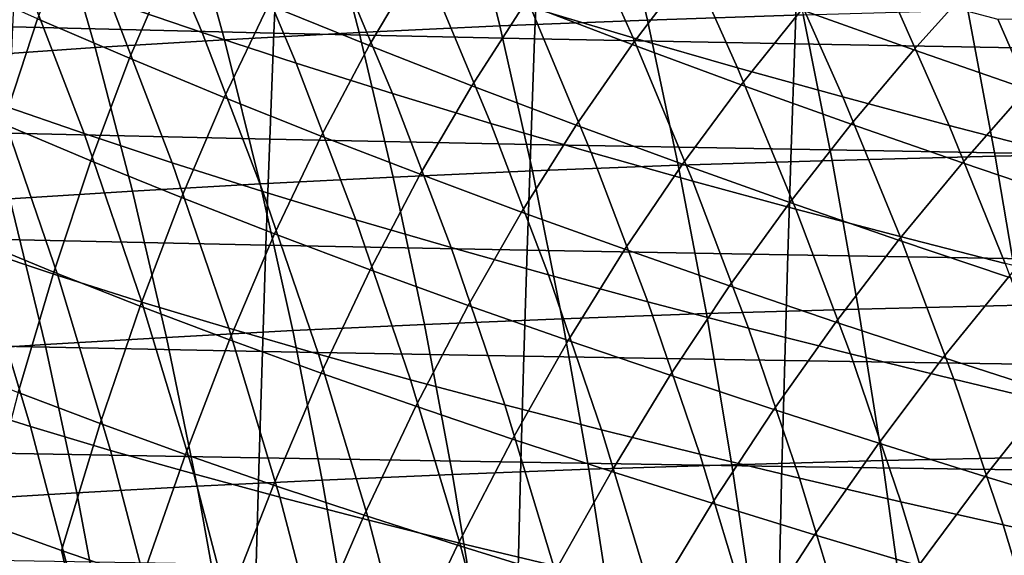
# Model space of a CAD drawing. Header units: metres. Extents: x -23 to 242, y -40 to 23.
# Tile 101 of 256: x 24.84 to 28.93, y 4.94 to 7.17. Entities that reach past the tile are written whole.
import ezdxf

# ---------------------------------------------------------------- set-up
doc = ezdxf.new("R2010")
doc.units = ezdxf.units.M
doc.layers.add('solid_10171013', color=7, linetype='CONTINUOUS')

msp = doc.modelspace()

# ---------------------------------------------------------------- linework, layer by layer
at = {"layer": 'solid_10171013'}
for points in [[(25.21265, 7.246985, 76.329239), (24.935411, 7.903178, 76.558029), (25.322313, 7.761929, 76.761833), (25.594322, 7.116406, 76.536423)], [(26.959923, 7.22216, 77.368607), (26.691914, 7.814194, 77.596336), (27.124922, 7.678104, 77.687965), (27.387749, 7.094192, 77.46463)], [(27.308578, 7.759196, 239.835999), (27.962881, 7.782325, 240.336929), (28.093719, 7.189739, 240.02475), (27.447023, 7.167874, 239.529572)], [(25.594322, 7.116406, 76.536423), (25.322313, 7.761929, 76.761833), (25.718987, 7.623069, 76.945625), (25.985943, 6.987893, 76.723663)], [(26.687147, 7.733036, 239.327927), (27.308578, 7.759196, 239.835999), (27.447023, 7.167874, 239.529572), (26.833212, 7.143155, 239.028061)], [(25.526463, 7.672131, 238.290878), (26.093964, 7.703984, 238.812912), (26.247534, 7.115714, 238.52037), (25.687321, 7.085635, 238.006348)], [(26.093964, 7.703984, 238.812912), (26.687147, 7.733036, 239.327927), (26.833212, 7.143155, 239.028061), (26.247534, 7.115714, 238.52037)], [(24.982264, 7.637571, 237.761719), (25.526463, 7.672131, 238.290878), (25.687321, 7.085635, 238.006348), (25.150089, 7.05301, 237.485825)], [(27.387749, 7.094192, 77.46463), (27.124922, 7.678104, 77.687965), (27.563511, 7.545569, 77.756165), (27.821157, 6.969281, 77.537369)], [(24.458939, 7.600397, 237.22522), (24.982264, 7.637571, 237.761719), (25.150089, 7.05301, 237.485825), (24.633312, 7.017925, 236.958481)], [(25.985943, 6.987893, 76.723663), (25.718987, 7.623069, 76.945625), (26.12467, 7.486732, 77.108543), (26.386713, 6.86155, 76.890129)], [(25.911869, 7.554198, 270.566193), (24.826725, 7.581237, 270.289673), (24.806387, 7.139434, 270.36026), (25.893141, 7.113624, 270.633911)], [(24.910309, 7.173335, 116.955048), (25.29266, 7.008695, 116.740768), (25.461664, 7.402641, 116.360161), (25.062468, 7.576391, 116.550896)], [(25.870794, 7.230966, 116.189224), (26.289135, 7.061492, 116.038849), (26.496302, 7.410798, 115.725456), (26.063656, 7.587241, 115.849388)], [(26.994701, 7.529491, 270.824432), (25.911869, 7.554198, 270.566193), (25.893141, 7.113624, 270.633911), (26.977398, 7.090047, 270.889435)], [(26.936535, 7.237127, 115.623482), (27.383516, 7.066382, 115.543854), (27.622963, 7.382491, 115.30648), (27.164198, 7.557571, 115.357758)], [(27.821157, 6.969281, 77.537369), (27.563511, 7.545569, 77.756165), (28.006805, 7.416753, 77.800438), (28.259241, 6.84756, 77.586349)], [(24.749641, 6.817731, 75.643913), (24.482336, 7.513922, 75.858307), (24.841722, 7.379526, 76.102921), (25.103928, 6.695004, 75.891212)], [(28.074987, 7.50697, 271.065948), (26.994701, 7.529491, 270.824432), (26.977398, 7.090047, 270.889435), (28.058935, 7.068565, 271.128448)], [(29.152489, 7.486492, 271.292297), (28.074987, 7.50697, 271.065948), (28.058935, 7.068565, 271.128448), (29.137529, 7.049041, 271.352509)], [(28.086798, 7.211054, 115.278381), (28.554897, 7.043441, 115.273872), (28.821112, 7.340145, 115.118645), (28.343405, 7.508918, 115.093224)], [(26.386713, 6.86155, 76.890129), (26.12467, 7.486732, 77.108543), (26.538595, 7.353051, 77.249756), (26.795835, 6.737483, 77.035011)], [(28.259241, 6.84756, 77.586349), (28.006805, 7.416753, 77.800438), (28.453932, 7.291821, 77.820305), (28.701088, 6.729163, 77.61113)], [(25.103928, 6.695004, 75.891212), (24.841722, 7.379526, 76.102921), (25.21265, 7.246985, 76.329239), (25.469978, 6.57388, 76.120255)], [(25.29266, 7.008695, 116.740768), (25.685877, 6.845795, 116.545479), (25.870794, 7.230966, 116.189224), (25.461664, 7.402641, 116.360161)], [(26.289135, 7.061492, 116.038849), (26.715952, 6.894348, 115.909798), (26.936535, 7.237127, 115.623482), (26.496302, 7.410798, 115.725456)], [(27.383516, 7.066382, 115.543854), (27.836401, 6.898717, 115.486969), (28.086798, 7.211054, 115.278381), (27.622963, 7.382491, 115.30648)], [(24.414852, 6.8916, 117.624641), (24.766912, 6.735894, 117.370644), (24.910309, 7.173335, 116.955048), (24.539583, 7.339613, 117.187569)], [(26.795835, 6.737483, 77.035011), (26.538595, 7.353051, 77.249756), (26.959923, 7.22216, 77.368607), (27.212437, 6.615796, 77.157677)], [(28.554897, 7.043441, 115.273872), (29.026451, 6.879834, 115.293358), (29.302055, 7.172183, 115.169754), (28.821112, 7.340145, 115.118645)], [(28.701088, 6.729163, 77.61113), (28.453932, 7.291821, 77.820305), (28.904018, 7.17094, 77.815285), (29.145784, 6.614223, 77.611237)], [(25.469978, 6.57388, 76.120255), (25.21265, 7.246985, 76.329239), (25.594322, 7.116406, 76.536423), (25.84697, 6.454439, 76.330261)], [(25.685877, 6.845795, 116.545479), (26.089203, 6.68474, 116.369942), (26.289135, 7.061492, 116.038849), (25.870794, 7.230966, 116.189224)], [(26.715952, 6.894348, 115.909798), (27.150446, 6.729661, 115.80265), (27.383516, 7.066382, 115.543854), (26.936535, 7.237127, 115.623482)], [(27.212437, 6.615796, 77.157677), (26.959923, 7.22216, 77.368607), (27.387749, 7.094192, 77.46463), (27.635574, 6.496594, 77.257683)], [(27.836401, 6.898717, 115.486969), (28.294346, 6.734283, 115.453194), (28.554897, 7.043441, 115.273872), (28.086798, 7.211054, 115.278381)], [(28.093719, 7.189739, 240.02475), (28.779312, 7.208613, 240.51326), (28.893259, 6.601058, 240.220413), (28.214542, 6.583427, 239.736481)], [(28.779312, 7.208613, 240.51326), (29.509825, 7.224359, 240.994766), (29.617178, 6.615773, 240.698135), (28.893259, 6.601058, 240.220413)], [(24.766912, 6.735894, 117.370644), (25.131605, 6.581566, 117.134102), (25.29266, 7.008695, 116.740768), (24.910309, 7.173335, 116.955048)], [(26.833212, 7.143155, 239.028061), (27.447023, 7.167874, 239.529572), (27.574865, 6.563012, 239.246643), (26.968082, 6.539937, 238.751221)], [(27.447023, 7.167874, 239.529572), (28.093719, 7.189739, 240.02475), (28.214542, 6.583427, 239.736481), (27.574865, 6.563012, 239.246643)], [(29.145784, 6.614223, 77.611237), (28.904018, 7.17094, 77.815285), (29.298714, 7.179832, 77.833183), (29.455996, 6.821971, 77.699448)], [(25.893141, 7.113624, 270.633911), (24.806387, 7.139434, 270.36026), (24.787544, 6.696891, 270.425262), (25.875771, 6.672396, 270.696228)], [(26.247534, 7.115714, 238.52037), (26.833212, 7.143155, 239.028061), (26.968082, 6.539937, 238.751221), (26.389322, 6.514326, 238.25032)], [(25.150089, 7.05301, 237.485825), (25.687321, 7.085635, 238.006348), (25.835817, 6.486257, 237.743729), (25.304991, 6.455816, 237.231216)], [(25.84697, 6.454439, 76.330261), (25.594322, 7.116406, 76.536423), (25.985943, 6.987893, 76.723663), (26.234072, 6.336761, 76.520416)], [(25.687321, 7.085635, 238.006348), (26.247534, 7.115714, 238.52037), (26.389322, 6.514326, 238.25032), (25.835817, 6.486257, 237.743729)], [(26.977398, 7.090047, 270.889435), (25.893141, 7.113624, 270.633911), (25.875771, 6.672396, 270.696228), (26.961325, 6.650025, 270.94931)], [(28.058935, 7.068565, 271.128448), (26.977398, 7.090047, 270.889435), (26.961325, 6.650025, 270.94931), (28.044004, 6.629648, 271.186035)], [(27.635574, 6.496594, 77.257683), (27.387749, 7.094192, 77.46463), (27.821157, 6.969281, 77.537369), (28.064302, 6.379982, 77.334595)], [(24.633312, 7.017925, 236.958481), (25.150089, 7.05301, 237.485825), (25.304991, 6.455816, 237.231216), (24.794226, 6.423083, 236.712387)], [(26.089203, 6.68474, 116.369942), (26.501881, 6.525632, 116.214905), (26.715952, 6.894348, 115.909798), (26.289135, 7.061492, 116.038849)], [(27.150446, 6.729661, 115.80265), (27.59174, 6.567558, 115.717773), (27.836401, 6.898717, 115.486969), (27.383516, 7.066382, 115.543854)], [(29.137529, 7.049041, 271.352509), (28.058935, 7.068565, 271.128448), (28.044004, 6.629648, 271.186035), (29.123598, 6.611132, 271.407959)], [(28.294346, 6.734283, 115.453194), (28.75651, 6.573236, 115.442932), (29.026451, 6.879834, 115.293358), (28.554897, 7.043441, 115.273872)], [(25.131605, 6.581566, 117.134102), (25.508141, 6.428699, 116.915771), (25.685877, 6.845795, 116.545479), (25.29266, 7.008695, 116.740768)], [(26.234072, 6.336761, 76.520416), (25.985943, 6.987893, 76.723663), (26.386713, 6.86155, 76.890129), (26.630459, 6.220925, 76.689934)], [(28.064302, 6.379982, 77.334595), (27.821157, 6.969281, 77.537369), (28.259241, 6.84756, 77.586349), (28.497671, 6.266064, 77.387985)], [(24.657196, 6.216589, 75.183945), (24.407948, 6.941982, 75.379173), (24.749641, 6.817731, 75.643913), (24.994129, 6.104614, 75.450775)], [(26.501881, 6.525632, 116.214905), (26.923147, 6.368577, 116.081131), (27.150446, 6.729661, 115.80265), (26.715952, 6.894348, 115.909798)], [(27.59174, 6.567558, 115.717773), (28.038958, 6.408166, 115.65554), (28.294346, 6.734283, 115.453194), (27.836401, 6.898717, 115.486969)], [(28.75651, 6.573236, 115.442932), (29.222046, 6.415727, 115.456558), (29.026451, 6.879834, 115.293358)], [(25.508141, 6.428699, 116.915771), (25.895733, 6.277372, 116.716385), (26.089203, 6.68474, 116.369942), (25.685877, 6.845795, 116.545479)], [(26.630459, 6.220925, 76.689934), (26.386713, 6.86155, 76.890129), (26.795835, 6.737483, 77.035011), (27.035299, 6.107011, 76.838005)], [(28.497671, 6.266064, 77.387985), (28.259241, 6.84756, 77.586349), (28.701088, 6.729163, 77.61113), (28.934734, 6.154946, 77.417412)], [(24.994129, 6.104614, 75.450775), (24.749641, 6.817731, 75.643913), (25.103928, 6.695004, 75.891212), (25.343891, 5.993947, 75.700203)], [(24.631456, 6.261527, 117.79528), (24.977673, 6.118605, 117.537766), (25.131605, 6.581566, 117.134102), (24.766912, 6.735894, 117.370644)], [(27.035299, 6.107011, 76.838005), (26.795835, 6.737483, 77.035011), (27.212437, 6.615796, 77.157677), (27.447693, 5.995098, 76.964043)], [(26.923147, 6.368577, 116.081131), (27.352169, 6.213677, 115.969162), (27.59174, 6.567558, 115.717773), (27.150446, 6.729661, 115.80265)], [(28.038958, 6.408166, 115.65554), (28.491219, 6.251614, 115.616325), (28.75651, 6.573236, 115.442932), (28.294346, 6.734283, 115.453194)], [(28.934734, 6.154946, 77.417412), (28.701088, 6.729163, 77.61113), (29.145784, 6.614223, 77.611237), (29.374546, 6.046732, 77.422455)], [(25.875771, 6.672396, 270.696228), (24.787544, 6.696891, 270.425262), (24.770184, 6.253632, 270.484741), (25.859741, 6.23053, 270.753296)], [(25.343891, 5.993947, 75.700203), (25.103928, 6.695004, 75.891212), (25.469978, 6.57388, 76.120255), (25.705627, 5.884647, 75.931465)], [(25.895733, 6.277372, 116.716385), (26.293594, 6.127671, 116.536682), (26.501881, 6.525632, 116.214905), (26.089203, 6.68474, 116.369942)], [(26.961325, 6.650025, 270.94931), (25.875771, 6.672396, 270.696228), (25.859741, 6.23053, 270.753296), (26.946476, 6.209435, 271.00412)], [(28.044004, 6.629648, 271.186035), (26.961325, 6.650025, 270.94931), (26.946476, 6.209435, 271.00412), (28.030191, 6.190221, 271.23877)], [(27.447693, 5.995098, 76.964043), (27.212437, 6.615796, 77.157677), (27.635574, 6.496594, 77.257683), (27.866661, 5.885267, 77.067635)], [(29.123598, 6.611132, 271.407959), (28.044004, 6.629648, 271.186035), (28.030191, 6.190221, 271.23877), (29.110693, 6.172765, 271.458801)], [(28.214542, 6.583427, 239.736481), (28.893259, 6.601058, 240.220413), (28.99745, 5.980697, 239.952637), (28.325016, 5.964458, 239.4729)], [(28.893259, 6.601058, 240.220413), (29.617178, 6.615773, 240.698135), (29.71534, 5.994256, 240.42688), (28.99745, 5.980697, 239.952637)], [(24.977673, 6.118605, 117.537766), (25.33675, 5.976909, 117.297676), (25.508141, 6.428699, 116.915771), (25.131605, 6.581566, 117.134102)], [(25.705627, 5.884647, 75.931465), (25.469978, 6.57388, 76.120255), (25.84697, 6.454439, 76.330261), (26.078484, 5.776772, 76.143784)], [(26.968082, 6.539937, 238.751221), (27.574865, 6.563012, 239.246643), (27.691748, 5.945657, 238.987976), (27.091379, 5.924408, 238.498138)], [(27.352169, 6.213677, 115.969162), (27.788038, 6.061037, 115.879364), (28.038958, 6.408166, 115.65554), (27.59174, 6.567558, 115.717773)], [(27.574865, 6.563012, 239.246643), (28.214542, 6.583427, 239.736481), (28.325016, 5.964458, 239.4729), (27.691748, 5.945657, 238.987976)], [(28.491219, 6.251614, 115.616325), (28.947647, 6.098027, 115.600487), (29.222046, 6.415727, 115.456558), (28.75651, 6.573236, 115.442932)], [(25.835817, 6.486257, 237.743729), (26.389322, 6.514326, 238.25032), (26.518923, 5.900826, 238.003479), (25.971529, 5.874979, 237.503738)], [(26.293594, 6.127671, 116.536682), (26.700937, 5.979677, 116.377403), (26.923147, 6.368577, 116.081131), (26.501881, 6.525632, 116.214905)], [(26.389322, 6.514326, 238.25032), (26.968082, 6.539937, 238.751221), (27.091379, 5.924408, 238.498138), (26.518923, 5.900826, 238.003479)], [(25.304991, 6.455816, 237.231216), (25.835817, 6.486257, 237.743729), (25.971529, 5.874979, 237.503738), (25.446531, 5.846948, 236.998581)], [(27.866661, 5.885267, 77.067635), (27.635574, 6.496594, 77.257683), (28.064302, 6.379982, 77.334595), (28.291222, 5.777596, 77.148361)], [(24.794226, 6.423083, 236.712387), (25.304991, 6.455816, 237.231216), (25.446531, 5.846948, 236.998581), (24.941229, 5.816805, 236.487595)], [(26.078484, 5.776772, 76.143784), (25.84697, 6.454439, 76.330261), (26.234072, 6.336761, 76.520416), (26.461607, 5.670381, 76.336372)], [(24.300484, 6.388055, 236.185486), (24.794226, 6.423083, 236.712387), (24.941229, 5.816805, 236.487595), (24.452503, 5.784546, 235.968887)], [(25.33675, 5.976909, 117.297676), (25.707874, 5.836502, 117.075745), (25.895733, 6.277372, 116.716385), (25.508141, 6.428699, 116.915771)], [(27.788038, 6.061037, 115.879364), (28.229841, 5.910759, 115.812088), (28.491219, 6.251614, 115.616325), (28.038958, 6.408166, 115.65554)], [(26.700937, 5.979677, 116.377403), (27.11697, 5.833472, 116.239288), (27.352169, 6.213677, 115.969162), (26.923147, 6.368577, 116.081131)], [(28.291222, 5.777596, 77.148361), (28.064302, 6.379982, 77.334595), (28.497671, 6.266064, 77.387985), (28.720398, 5.672166, 77.205826)], [(24.56263, 5.57595, 74.725777), (24.333948, 6.329815, 74.900497), (24.657196, 6.216589, 75.183945), (24.881453, 5.475577, 75.010811)], [(26.461607, 5.670381, 76.336372), (26.234072, 6.336761, 76.520416), (26.630459, 6.220925, 76.689934), (26.854139, 5.565531, 76.508476)], [(25.707874, 5.836502, 117.075745), (26.090231, 5.697447, 116.872696), (26.293594, 6.127671, 116.536682), (25.895733, 6.277372, 116.716385)], [(28.720398, 5.672166, 77.205826), (28.497671, 6.266064, 77.387985), (28.934734, 6.154946, 77.417412), (29.153208, 5.569056, 77.239632)], [(24.503088, 5.747818, 118.226639), (24.830013, 5.617315, 117.949371), (24.977673, 6.118605, 117.537766), (24.631456, 6.261527, 117.79528)], [(25.859741, 6.23053, 270.753296), (24.770184, 6.253632, 270.484741), (24.754282, 5.809682, 270.53891), (25.845043, 5.788042, 270.805267)], [(26.946476, 6.209435, 271.00412), (25.859741, 6.23053, 270.753296), (25.845043, 5.788042, 270.805267), (26.932838, 5.768283, 271.054016)], [(28.229841, 5.910759, 115.812088), (28.67667, 5.762949, 115.767677), (28.947647, 6.098027, 115.600487), (28.491219, 6.251614, 115.616325)], [(24.881453, 5.475577, 75.010811), (24.657196, 6.216589, 75.183945), (24.994129, 6.104614, 75.450775), (25.214201, 5.37627, 75.279259)], [(26.854139, 5.565531, 76.508476), (26.630459, 6.220925, 76.689934), (27.035299, 6.107011, 76.838005), (27.255224, 5.46228, 76.659309)], [(28.030191, 6.190221, 271.23877), (26.946476, 6.209435, 271.00412), (26.932838, 5.768283, 271.054016), (28.017488, 5.750287, 271.286804)], [(27.11697, 5.833472, 116.239288), (27.540831, 5.689139, 116.122864), (27.788038, 6.061037, 115.879364), (27.352169, 6.213677, 115.969162)], [(29.110693, 6.172765, 271.458801), (28.030191, 6.190221, 271.23877), (28.017488, 5.750287, 271.286804), (29.09881, 5.733938, 271.505127)], [(24.830013, 5.617315, 117.949371), (25.170853, 5.487842, 117.688789), (25.33675, 5.976909, 117.297676), (24.977673, 6.118605, 117.537766)], [(25.214201, 5.37627, 75.279259), (24.994129, 6.104614, 75.450775), (25.343891, 5.993947, 75.700203), (25.559998, 5.278069, 75.530365)], [(26.090231, 5.697447, 116.872696), (26.483002, 5.559809, 116.689247), (26.700937, 5.979677, 116.377403), (26.293594, 6.127671, 116.536682)], [(27.255224, 5.46228, 76.659309), (27.035299, 6.107011, 76.838005), (27.447693, 5.995098, 76.964043), (27.663931, 5.360688, 76.788307)], [(27.540831, 5.689139, 116.122864), (27.971577, 5.54676, 116.028481), (28.229841, 5.910759, 115.812088), (27.788038, 6.061037, 115.879364)], [(28.67667, 5.762949, 115.767677), (29.127607, 5.617708, 115.74649), (29.407364, 5.947535, 115.608398), (28.947647, 6.098027, 115.600487)], [(25.559998, 5.278069, 75.530365), (25.343891, 5.993947, 75.700203), (25.705627, 5.884647, 75.931465), (25.917961, 5.181015, 75.76339)], [(26.483002, 5.559809, 116.689247), (26.885374, 5.423651, 116.526131), (27.11697, 5.833472, 116.239288), (26.700937, 5.979677, 116.377403)], [(27.663931, 5.360688, 76.788307), (27.447693, 5.995098, 76.964043), (27.866661, 5.885267, 77.067635), (28.079248, 5.260812, 76.895088)], [(28.325016, 5.964458, 239.4729), (28.99745, 5.980697, 239.952637), (29.091568, 5.348614, 239.710754), (28.424799, 5.333895, 239.234818)], [(25.170853, 5.487842, 117.688789), (25.524765, 5.359447, 117.445587), (25.707874, 5.836502, 117.075745), (25.33675, 5.976909, 117.297676)], [(27.091379, 5.924408, 238.498138), (27.691748, 5.945657, 238.987976), (27.797312, 5.316855, 238.754333), (27.202719, 5.297596, 238.269577)], [(27.691748, 5.945657, 238.987976), (28.325016, 5.964458, 239.4729), (28.424799, 5.333895, 239.234818), (27.797312, 5.316855, 238.754333)], [(25.971529, 5.874979, 237.503738), (26.518923, 5.900826, 238.003479), (26.635939, 5.276217, 237.780594), (26.094036, 5.252784, 237.287064)], [(26.518923, 5.900826, 238.003479), (27.091379, 5.924408, 238.498138), (27.202719, 5.297596, 238.269577), (26.635939, 5.276217, 237.780594)], [(27.971577, 5.54676, 116.028481), (28.408262, 5.406417, 115.956467), (28.67667, 5.762949, 115.767677), (28.229841, 5.910759, 115.812088)], [(25.446531, 5.846948, 236.998581), (25.971529, 5.874979, 237.503738), (26.094036, 5.252784, 237.287064), (25.574274, 5.227365, 236.78862)], [(25.917961, 5.181015, 75.76339), (25.705627, 5.884647, 75.931465), (26.078484, 5.776772, 76.143784), (26.28721, 5.085148, 75.977585)], [(28.079248, 5.260812, 76.895088), (27.866661, 5.885267, 77.067635), (28.291222, 5.777596, 77.148361), (28.50017, 5.16271, 76.979263)], [(24.452503, 5.784546, 235.968887), (24.941229, 5.816805, 236.487595), (25.07387, 5.200027, 236.284729), (24.589634, 5.170763, 235.773483)], [(24.941229, 5.816805, 236.487595), (25.446531, 5.846948, 236.998581), (25.574274, 5.227365, 236.78862), (25.07387, 5.200027, 236.284729)], [(25.524765, 5.359447, 117.445587), (25.890909, 5.232178, 117.220482), (26.090231, 5.697447, 116.872696), (25.707874, 5.836502, 117.075745)], [(26.885374, 5.423651, 116.526131), (27.296528, 5.289037, 116.384056), (27.540831, 5.689139, 116.122864), (27.11697, 5.833472, 116.239288)], [(25.845043, 5.788042, 270.805267), (24.754282, 5.809682, 270.53891), (24.739824, 5.365066, 270.58783), (25.831659, 5.344948, 270.852203)], [(26.932838, 5.768283, 271.054016), (25.845043, 5.788042, 270.805267), (25.831659, 5.344948, 270.852203), (26.920404, 5.326579, 271.099121)], [(26.28721, 5.085148, 75.977585), (26.078484, 5.776772, 76.143784), (26.461607, 5.670381, 76.336372), (26.666868, 4.99051, 76.172188)], [(28.50017, 5.16271, 76.979263), (28.291222, 5.777596, 77.148361), (28.720398, 5.672166, 77.205826), (28.925682, 5.066441, 77.040474)], [(28.017488, 5.750287, 271.286804), (26.932838, 5.768283, 271.054016), (26.920404, 5.326579, 271.099121), (28.00589, 5.309848, 271.330231)], [(29.09881, 5.733938, 271.505127), (28.017488, 5.750287, 271.286804), (28.00589, 5.309848, 271.330231), (29.087946, 5.294648, 271.547028)], [(28.408262, 5.406417, 115.956467), (28.849947, 5.268194, 115.90715), (29.127607, 5.617708, 115.74649), (28.67667, 5.762949, 115.767677)], [(25.890909, 5.232178, 117.220482), (26.268442, 5.106081, 117.014183), (26.483002, 5.559809, 116.689247), (26.090231, 5.697447, 116.872696)], [(26.666868, 4.99051, 76.172188), (26.461607, 5.670381, 76.336372), (26.854139, 5.565531, 76.508476), (27.056051, 4.89714, 76.346458)], [(27.296528, 5.289037, 116.384056), (27.71557, 5.156029, 116.26355), (27.971577, 5.54676, 116.028481), (27.540831, 5.689139, 116.122864)], [(28.925682, 5.066441, 77.040474), (28.720398, 5.672166, 77.205826), (29.153208, 5.569056, 77.239632), (29.354774, 4.972063, 77.078339)], [(24.687672, 5.075332, 118.366692), (25.009502, 4.959064, 118.086807), (25.170853, 5.487842, 117.688789), (24.830013, 5.617315, 117.949371)], [(28.849947, 5.268194, 115.90715), (29.295683, 5.132171, 115.880867), (29.581747, 5.475141, 115.748871), (29.127607, 5.617708, 115.74649)], [(24.764179, 4.807835, 74.573822), (24.56263, 5.57595, 74.725777), (24.881453, 5.475577, 75.010811), (25.079161, 4.720717, 74.860054)], [(26.268442, 5.106081, 117.014183), (26.656525, 4.981205, 116.827393), (26.885374, 5.423651, 116.526131), (26.483002, 5.559809, 116.689247)], [(27.056051, 4.89714, 76.346458), (26.854139, 5.565531, 76.508476), (27.255224, 5.46228, 76.659309), (27.45388, 4.805079, 76.499657)], [(27.71557, 5.156029, 116.26355), (28.141527, 5.024693, 116.164932), (28.408262, 5.406417, 115.956467), (27.971577, 5.54676, 116.028481)], [(25.009502, 4.959064, 118.086807), (25.345461, 4.843696, 117.823555), (25.524765, 5.359447, 117.445587), (25.170853, 5.487842, 117.688789)], [(25.079161, 4.720717, 74.860054), (24.881453, 5.475577, 75.010811), (25.214201, 5.37627, 75.279259), (25.408285, 4.63449, 75.129738)], [(27.45388, 4.805079, 76.499657), (27.255224, 5.46228, 76.659309), (27.663931, 5.360688, 76.788307), (27.859396, 4.714368, 76.631233)], [(26.656525, 4.981205, 116.827393), (27.054312, 4.857596, 116.66082), (27.296528, 5.289037, 116.384056), (26.885374, 5.423651, 116.526131)], [(28.141527, 5.024693, 116.164932), (28.573427, 4.895091, 116.088509), (28.849947, 5.268194, 115.90715), (28.408262, 5.406417, 115.956467)], [(25.831659, 5.344948, 270.852203), (24.739824, 5.365066, 270.58783), (24.726788, 4.919809, 270.631653), (25.819576, 4.901264, 270.894226)], [(25.408285, 4.63449, 75.129738), (25.214201, 5.37627, 75.279259), (25.559998, 5.278069, 75.530365), (25.750652, 4.549181, 75.382156)], [(25.345461, 4.843696, 117.823555), (25.694683, 4.729263, 117.577637), (25.890909, 5.232178, 117.220482), (25.524765, 5.359447, 117.445587)], [(26.920404, 5.326579, 271.099121), (25.831659, 5.344948, 270.852203), (25.819576, 4.901264, 270.894226), (26.909164, 4.88433, 271.139557)], [(28.00589, 5.309848, 271.330231), (26.920404, 5.326579, 271.099121), (26.909164, 4.88433, 271.139557), (27.995392, 4.868907, 271.369171)], [(27.859396, 4.714368, 76.631233), (27.663931, 5.360688, 76.788307), (28.079248, 5.260812, 76.895088), (28.271561, 4.625048, 76.740822)], [(27.797312, 5.316855, 238.754333), (28.424799, 5.333895, 239.234818), (28.513559, 4.692807, 239.022995), (27.891197, 4.677653, 238.546494)], [(28.424799, 5.333895, 239.234818), (29.091568, 5.348614, 239.710754), (29.175297, 4.705894, 239.495544), (28.513559, 4.692807, 239.022995)], [(26.635939, 5.276217, 237.780594), (27.202719, 5.297596, 238.269577), (27.301722, 4.660524, 238.066284), (26.739965, 4.641505, 237.582397)], [(27.054312, 4.857596, 116.66082), (27.46096, 4.735302, 116.515167), (27.71557, 5.156029, 116.26355), (27.296528, 5.289037, 116.384056)], [(27.202719, 5.297596, 238.269577), (27.797312, 5.316855, 238.754333), (27.891197, 4.677653, 238.546494), (27.301722, 4.660524, 238.066284)], [(29.087946, 5.294648, 271.547028), (28.00589, 5.309848, 271.330231), (27.995392, 4.868907, 271.369171), (29.078096, 4.854895, 271.584625)], [(25.750652, 4.549181, 75.382156), (25.559998, 5.278069, 75.530365), (25.917961, 5.181015, 75.76339), (26.10536, 4.464815, 75.616577)], [(25.574274, 5.227365, 236.78862), (26.094036, 5.252784, 237.287064), (26.202921, 4.620652, 237.094437), (25.687782, 4.598026, 236.60199)], [(26.094036, 5.252784, 237.287064), (26.635939, 5.276217, 237.780594), (26.739965, 4.641505, 237.582397), (26.202921, 4.620652, 237.094437)], [(28.271561, 4.625048, 76.740822), (28.079248, 5.260812, 76.895088), (28.50017, 5.16271, 76.979263), (28.689339, 4.537158, 76.828094)], [(28.573427, 4.895091, 116.088509), (29.010294, 4.767287, 116.034607), (29.295683, 5.132171, 115.880867), (28.849947, 5.268194, 115.90715)], [(25.07387, 5.200027, 236.284729), (25.574274, 5.227365, 236.78862), (25.687782, 4.598026, 236.60199), (25.191698, 4.573683, 236.104492)], [(25.694683, 4.729263, 117.577637), (26.056301, 4.615799, 117.349754), (26.268442, 5.106081, 117.014183), (25.890909, 5.232178, 117.220482)], [(24.380781, 5.192467, 118.662476), (24.549475, 4.490476, 118.787598), (24.851608, 4.388334, 118.489586), (24.687672, 5.075332, 118.366692)], [(24.589634, 5.170763, 235.773483), (25.07387, 5.200027, 236.284729), (25.191698, 4.573683, 236.104492), (24.711418, 4.547618, 235.59993)], [(26.10536, 4.464815, 75.616577), (25.917961, 5.181015, 75.76339), (26.28721, 5.085148, 75.977585), (26.471506, 4.381419, 75.832275)], [(28.689339, 4.537158, 76.828094), (28.50017, 5.16271, 76.979263), (28.925682, 5.066441, 77.040474), (29.111691, 4.450741, 76.892685)], [(27.46096, 4.735302, 116.515167), (27.875547, 4.61437, 116.390945), (28.141527, 5.024693, 116.164932), (27.71557, 5.156029, 116.26355)], [(26.056301, 4.615799, 117.349754), (26.429449, 4.503337, 117.140587), (26.656525, 4.981205, 116.827393), (26.268442, 5.106081, 117.014183)], [(26.471506, 4.381419, 75.832275), (26.28721, 5.085148, 75.977585), (26.666868, 4.99051, 76.172188), (26.848186, 4.299021, 76.028534)], [(24.687672, 5.075332, 118.366692), (24.851608, 4.388334, 118.489586), (25.168894, 4.286942, 118.207443), (25.009502, 4.959064, 118.086807)], [(29.111691, 4.450741, 76.892685), (28.925682, 5.066441, 77.040474), (29.354774, 4.972063, 77.078339), (29.537577, 4.365836, 76.934265)], [(27.875547, 4.61437, 116.390945), (28.297075, 4.494849, 116.288445), (28.573427, 4.895091, 116.088509), (28.141527, 5.024693, 116.164932)], [(25.009502, 4.959064, 118.086807), (25.168894, 4.286942, 118.207443), (25.500498, 4.186323, 117.941895), (25.345461, 4.843696, 117.823555)], [(26.429449, 4.503337, 117.140587), (26.813261, 4.391911, 116.950829), (27.054312, 4.857596, 116.66082), (26.656525, 4.981205, 116.827393)], [(26.848186, 4.299021, 76.028534), (26.666868, 4.99051, 76.172188), (27.056051, 4.89714, 76.346458), (27.234503, 4.217646, 76.20462)]]:
    msp.add_3dface(points, dxfattribs=at)

doc.saveas('drawing.dxf')
